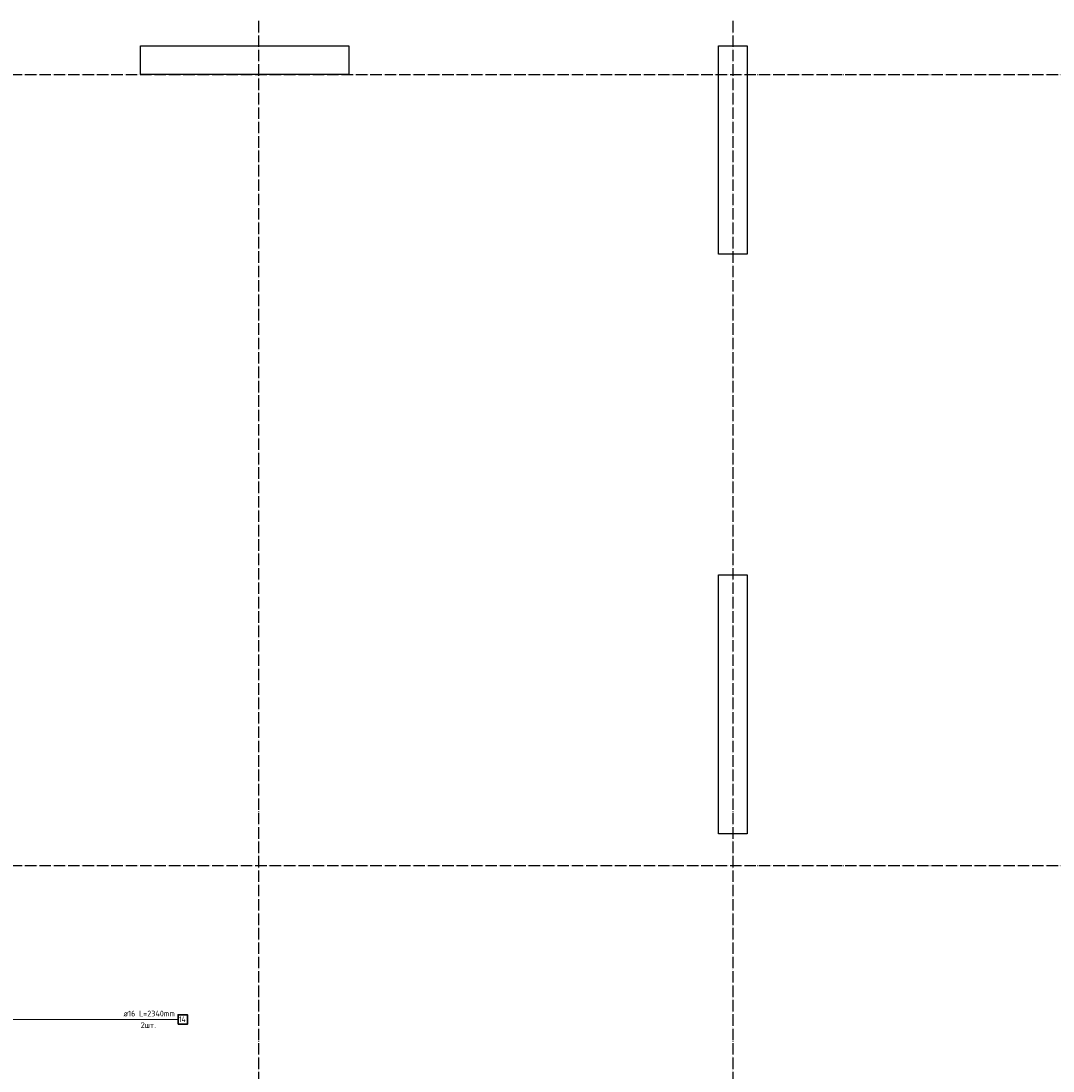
# Model space of a CAD drawing. Header units: millimetres. Extents: x 2792 to 69837, y -2757 to 29968.
# Tile 48 of 77: x 41388 to 48568, y 6971 to 14272. Entities that reach past the tile are written whole.
import ezdxf

# ---------------------------------------------------------------- set-up
doc = ezdxf.new("R2010")
doc.units = ezdxf.units.MM
doc.linetypes.add('______11', pattern=[100, 80, -10, 0, -10])
doc.linetypes.add('______5', pattern=[220, 160, -20, 20, -20])
doc.layers.add('Standard', color=7, linetype='Continuous', lineweight=25)
doc.layers.add('Арм.стержн. вертикальными 2', color=7, linetype='Continuous', lineweight=35, true_color=0x006e00)
doc.layers.add('Осевая линия_ общее', color=7, linetype='______5', lineweight=13, true_color=0xa0a0a0)
doc.styles.add('ISOCPEUR', font='ISOCPEUR')

msp = doc.modelspace()

# ---------------------------------------------------------------- linework, layer by layer
at = {"color": 7, "linetype": 'Continuous', "lineweight": 25, "transparency": 33554687}
for p, q in [((42220, 13900), (42220, 14100)), ((42220, 14100), (43670, 14100)), ((43670, 14100), (43670, 13900)), ((43670, 13900), (42220, 13900))]:
    msp.add_line(p, q, dxfattribs=at)
at = {"layer": 'Standard', "color": 7, "linetype": 'Continuous', "lineweight": 25, "transparency": 33554687}
for p, q in [((46240, 12650), (46240, 14100)), ((46240, 14100), (46440, 14100)), ((46440, 14100), (46440, 12650)), ((46440, 12650), (46240, 12650)), ((46240, 8620), (46240, 10420)), ((46240, 10420), (46440, 10420)), ((46440, 10420), (46440, 8620)), ((46440, 8620), (46240, 8620))]:
    msp.add_line(p, q, dxfattribs=at)
at = {"layer": 'Арм.стержн. вертикальными 2', "color": 7, "linetype": 'Continuous', "lineweight": 13, "transparency": 33554687}
msp.add_line((40561, 7329.1), (42481, 7329.1), dxfattribs=at)
at = {"layer": 'Арм.стержн. вертикальными 2', "color": 7, "linetype": 'Continuous', "lineweight": 35, "transparency": 33554687}
msp.add_lwpolyline([(42481, 7295.8), (42546.4, 7295.8), (42546.4, 7362.5), (42481, 7362.5), (42481, 7295.8)], dxfattribs=at)
at = {"layer": 'Осевая линия_ общее', "color": 253, "linetype": '______11', "lineweight": -3, "true_color": 0xa0a0a0, "transparency": 33554687}
for p, q in [((43040, 14272), (43040, -2614.4)), ((46340, 14272), (46340, -2614.4)), ((25200, 13900), (69714.9, 13900)), ((25200, 8400), (69714.9, 8400))]:
    msp.add_line(p, q, dxfattribs=at)

# ---------------------------------------------------------------- texts
at = {"layer": 'Арм.стержн. вертикальными 2', "color": 7, "linetype": 'Continuous', "lineweight": 25, "transparency": 33554687, "char_height": 40, "attachment_point": 7, "style": 'ISOCPEUR'}
for s, insert, width in [('\\W0.96;ø16 L=2340mm ', (42101, 7350.5), 395.02), ('\\W0.94;2шт. ', (42221, 7270.5), 154.838), ('\\W0.76;14', (42487.7, 7310.5), 67.275)]:
    msp.add_mtext(s, dxfattribs=dict(at, insert=insert, width=width))

doc.saveas('drawing.dxf')
